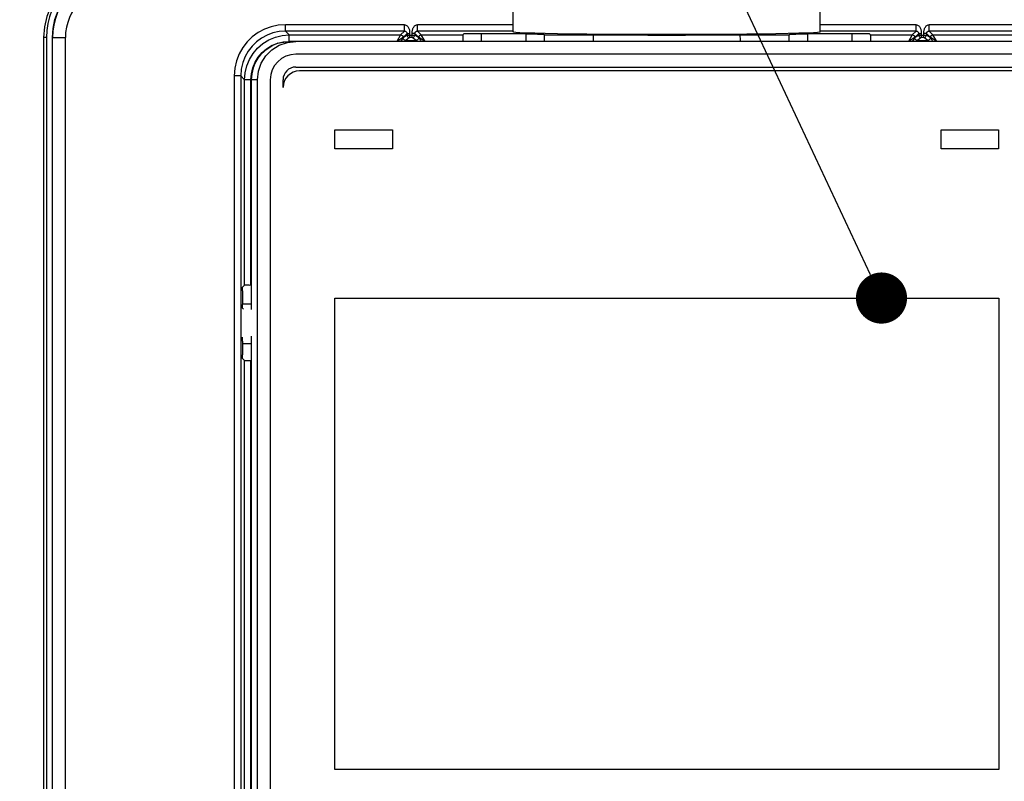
# Model space of a CAD drawing. Extents: x 0 to 420, y 0 to 297.
# Tile 23 of 62: x 72 to 92, y 206 to 220. Entities that reach past the tile are written whole.
import ezdxf

# ---------------------------------------------------------------- set-up
doc = ezdxf.new("R2010")
doc.units = 0
doc.header["$LTSCALE"] = 23.1
doc.layers.get('0').update_dxf_attribs({"linetype": 'CONTINUOUS'})
for name, color, linetype in [('ALL_DIM', 7, 'CONTINUOUS'), ('ALL_FEATURES', 7, 'CONTINUOUS'), ('ALL_NOTE', 7, 'CONTINUOUS')]:
    doc.layers.add(name, color=color, linetype=linetype)
doc.dimstyles.get("Standard").update_dxf_attribs({"dimtxt": 2.5, "dimasz": 2.5, "dimexe": 1.25, "dimexo": 0.625, "dimtad": 1, "dimcen": 2.5, "dimazin": 3, "dimtfac": 1, "dimtmove": 0, "dimatfit": 3})

# ---------------------------------------------------------------- blocks, each defined once
blk = doc.blocks.new('_OPEN')
at = {"color": 0, "linetype": 'BYBLOCK'}
for p, q in [((0, 0), (-1, 0.25)), ((-1, -0.25), (0, 0)), ((-1, 0), (0, 0))]:
    blk.add_line(p, q, dxfattribs=at)
blk = doc.blocks.new('*D12')
at = {"layer": 'ALL_DIM', "color": 2, "linetype": 'CONTINUOUS'}
for p, q in [((56.101, 241.817), (33.767, 241.817)), ((34.767, 241.817), (34.767, 191.817)), ((34.767, 141.817), (34.767, 191.817)), ((73.449, 141.817), (33.767, 141.817))]:
    blk.add_line(p, q, dxfattribs=at)
at = {"layer": 'ALL_DIM', "color": 2, "linetype": 'CONTINUOUS', "xscale": 2, "yscale": 2, "zscale": 2}
for p, rotation in [((34.767, 241.817), 90), ((34.767, 141.817), 270)]:
    blk.add_blockref('_OPEN', p, dxfattribs=dict(at, rotation=rotation))

msp = doc.modelspace()

# ---------------------------------------------------------------- linework, layer by layer
at = {"color": 7, "linetype": 'CONTINUOUS'}
for p, q in [((92.337, 220.067), (77.597, 220.067)), ((92.215, 219.818), (77.718, 219.818)), ((77.717, 219.567), (92.217, 219.567)), ((92.067, 219.492), (77.792, 219.492)), ((76.846, 219.317), (76.846, 214.828)), ((76.968, 194.317), (76.968, 219.318)), ((77.218, 219.318), (77.218, 194.317)), ((77.467, 219.167), (77.467, 219.317)), ((76.846, 214.306), (76.846, 203.651))]:
    msp.add_line(p, q, dxfattribs=at)
at = {"color": 9, "linetype": 'CONTINUOUS'}
for p, q in [((76.846, 219.317), (76.846, 214.828)), ((76.968, 219.317), (76.846, 219.317)), ((78.479, 217.967), (78.479, 218.342)), ((78.479, 218.342), (79.604, 218.342)), ((79.604, 218.342), (79.604, 217.967)), ((90.329, 217.967), (90.329, 218.342)), ((90.329, 218.342), (91.454, 218.342)), ((91.454, 218.342), (91.454, 217.967)), ((79.604, 217.967), (78.479, 217.967)), ((91.454, 217.967), (90.329, 217.967)), ((78.478, 205.834), (78.478, 215.051)), ((78.478, 215.051), (91.456, 215.051)), ((91.456, 215.051), (91.456, 205.834)), ((76.846, 214.306), (76.846, 203.648)), ((91.456, 205.834), (78.478, 205.834))]:
    msp.add_line(p, q, dxfattribs=at)
at = {"color": 7, "linetype": 'CONTINUOUS'}
for points in [[(76.846, 219.317), (76.865, 219.484), (76.921, 219.643), (77.01, 219.785), (77.129, 219.904), (77.271, 219.993), (77.367, 220.031)], [(76.968, 219.318), (76.987, 219.484), (77.043, 219.643), (77.132, 219.785), (77.251, 219.904), (77.393, 219.993), (77.552, 220.049), (77.719, 220.067)], [(77.367, 220.031), (77.43, 220.048), (77.597, 220.067)]]:
    msp.add_lwpolyline(points, dxfattribs=at)
for centre, radius, start, end in [((77.596, 219.317), 0.75, 107.8401, 179.9838), ((77.718, 219.318), 0.5, 90, 180), ((77.717, 219.317), 0.25, 90, 180), ((77.792, 219.167), 0.325, 90, 180)]:
    msp.add_arc(centre, radius, start, end, dxfattribs=at)
at = {"layer": 'ALL_FEATURES', "color": 7, "linetype": 'CONTINUOUS'}
for p, q in [((81.967, 220.253), (81.967, 221.217)), ((87.967, 220.253), (87.967, 221.217)), ((80.982, 220.194), (81.01, 220.222)), ((81.01, 220.222), (82.217, 220.222)), ((81.342, 220.222), (81.342, 220.067)), ((81.978, 220.249), (81.967, 220.253)), ((82.217, 220.067), (82.217, 220.222)), ((82.577, 220.194), (82.562, 220.209)), ((86.405, 220.194), (86.403, 220.198)), ((87.357, 220.194), (87.372, 220.209)), ((87.357, 220.194), (87.357, 220.19)), ((87.836, 220.238), (87.713, 220.232)), ((87.717, 220.222), (87.717, 220.067)), ((87.717, 220.222), (88.924, 220.222)), ((87.967, 220.253), (87.956, 220.249)), ((88.592, 220.067), (88.592, 220.222)), ((88.952, 220.194), (88.924, 220.222)), ((72.842, 220.142), (72.842, 177.642)), ((72.959, 177.642), (72.959, 220.142)), ((76.672, 215.191), (76.672, 214.926)), ((76.715, 215.304), (76.673, 215.266)), ((76.808, 215.305), (76.846, 215.306)), ((76.846, 214.93), (76.672, 214.93)), ((76.693, 214.831), (76.673, 214.851)), ((76.672, 214.209), (76.672, 213.943)), ((76.846, 214.155), (76.672, 214.155)), ((76.715, 213.831), (76.673, 213.868))]:
    msp.add_line(p, q, dxfattribs=at)
at = {"layer": 'ALL_FEATURES', "color": 9, "linetype": 'CONTINUOUS'}
for p, q in [((77.515, 220.269), (77.515, 220.394)), ((79.84, 220.394), (77.515, 220.394)), ((79.84, 220.269), (79.84, 220.394)), ((80.094, 220.269), (80.094, 220.394)), ((81.967, 220.394), (80.094, 220.394)), ((89.84, 220.394), (87.967, 220.394)), ((89.84, 220.269), (89.84, 220.394)), ((90.094, 220.269), (90.094, 220.394)), ((92.419, 220.394), (90.094, 220.394)), ((77.515, 220.269), (77.59, 220.194)), ((79.84, 220.269), (77.515, 220.269)), ((77.59, 220.069), (77.59, 220.194)), ((77.59, 220.194), (79.765, 220.194)), ((79.765, 220.194), (79.69, 220.069)), ((79.84, 220.269), (79.765, 220.194)), ((79.891, 220.22), (79.815, 220.144)), ((79.891, 220.192), (79.815, 220.138)), ((79.891, 220.22), (79.891, 220.192)), ((79.891, 220.22), (79.941, 220.22)), ((79.891, 220.192), (80.043, 220.192)), ((79.941, 220.22), (79.941, 220.142)), ((79.993, 220.142), (79.993, 220.22)), ((80.043, 220.22), (79.993, 220.22)), ((80.043, 220.22), (80.043, 220.192)), ((80.119, 220.144), (80.043, 220.22)), ((80.119, 220.138), (80.043, 220.192)), ((80.169, 220.194), (80.094, 220.269)), ((81.967, 220.269), (80.094, 220.269)), ((80.244, 220.069), (80.169, 220.194)), ((80.169, 220.194), (80.982, 220.194)), ((82.577, 220.194), (83.529, 220.194)), ((86.405, 220.194), (87.357, 220.194)), ((89.84, 220.269), (87.967, 220.269)), ((88.952, 220.194), (89.765, 220.194)), ((89.765, 220.194), (89.69, 220.069)), ((89.84, 220.269), (89.765, 220.194)), ((89.891, 220.22), (89.815, 220.144)), ((89.891, 220.192), (89.815, 220.138)), ((89.891, 220.22), (89.891, 220.192)), ((89.891, 220.22), (89.941, 220.22)), ((89.891, 220.192), (90.043, 220.192)), ((89.941, 220.22), (89.941, 220.142)), ((89.993, 220.142), (89.993, 220.22)), ((90.043, 220.22), (89.993, 220.22)), ((90.043, 220.22), (90.043, 220.192)), ((90.119, 220.144), (90.043, 220.22)), ((90.119, 220.138), (90.043, 220.192)), ((90.169, 220.194), (90.094, 220.269)), ((92.419, 220.269), (90.094, 220.269)), ((90.244, 220.069), (90.169, 220.194)), ((90.169, 220.194), (92.344, 220.194)), ((72.789, 220.142), (72.789, 177.642)), ((72.842, 220.142), (72.789, 220.142)), ((72.959, 220.142), (73.213, 220.142)), ((72.963, 177.642), (72.963, 220.142)), ((73.213, 177.642), (73.213, 220.142)), ((77.59, 220.069), (77.597, 220.069)), ((79.815, 220.144), (79.69, 220.069)), ((79.815, 220.138), (79.764, 220.067)), ((79.815, 220.144), (79.815, 220.138)), ((79.865, 220.089), (79.835, 220.067)), ((79.941, 220.142), (79.865, 220.089)), ((79.865, 220.089), (80.069, 220.089)), ((79.993, 220.142), (79.941, 220.142)), ((80.069, 220.089), (79.993, 220.142)), ((80.119, 220.138), (80.119, 220.144)), ((80.244, 220.069), (80.119, 220.144)), ((89.815, 220.144), (89.69, 220.069)), ((89.815, 220.138), (89.764, 220.067)), ((89.815, 220.144), (89.815, 220.138)), ((89.865, 220.089), (89.835, 220.067)), ((89.941, 220.142), (89.865, 220.089)), ((89.865, 220.089), (90.069, 220.089)), ((89.993, 220.142), (89.941, 220.142)), ((90.069, 220.089), (89.993, 220.142)), ((90.119, 220.138), (90.119, 220.144)), ((90.244, 220.069), (90.119, 220.144)), ((76.515, 219.394), (76.515, 193.99)), ((76.64, 219.394), (76.515, 219.394)), ((76.64, 219.394), (76.64, 193.99)), ((76.64, 219.394), (76.715, 219.32)), ((76.715, 215.304), (76.715, 219.32)), ((76.84, 219.32), (76.715, 219.32)), ((76.84, 215.306), (76.84, 219.32)), ((76.715, 200.304), (76.715, 213.831)), ((76.84, 202.52), (76.84, 213.829))]:
    msp.add_line(p, q, dxfattribs=at)
for points in [[(74.214, 221.567), (74.025, 221.555), (73.833, 221.515), (73.639, 221.446), (73.456, 221.349), (73.289, 221.226), (73.141, 221.08), (73.017, 220.915), (72.92, 220.739), (72.85, 220.554), (72.805, 220.354), (72.789, 220.142)], [(77.515, 220.394), (77.372, 220.384), (77.235, 220.354), (77.103, 220.305), (76.98, 220.239), (76.867, 220.156), (76.767, 220.058), (76.682, 219.947), (76.613, 219.825), (76.56, 219.691), (76.526, 219.545), (76.515, 219.394)], [(79.84, 220.394), (79.855, 220.392), (79.87, 220.387), (79.883, 220.379), (79.894, 220.37), (79.904, 220.359), (79.913, 220.347), (79.92, 220.335), (79.927, 220.322), (79.932, 220.308), (79.936, 220.294), (79.938, 220.28), (79.94, 220.266), (79.941, 220.251), (79.941, 220.236), (79.941, 220.22)], [(79.993, 220.22), (79.993, 220.236), (79.993, 220.251), (79.993, 220.266), (79.995, 220.28), (79.998, 220.294), (80.002, 220.308), (80.007, 220.322), (80.013, 220.335), (80.021, 220.347), (80.029, 220.359), (80.039, 220.37), (80.051, 220.379), (80.064, 220.387), (80.078, 220.392), (80.094, 220.394)], [(89.84, 220.394), (89.855, 220.392), (89.87, 220.387), (89.883, 220.379), (89.894, 220.37), (89.904, 220.359), (89.913, 220.347), (89.92, 220.335), (89.927, 220.322), (89.932, 220.308), (89.936, 220.294), (89.938, 220.28), (89.94, 220.266), (89.941, 220.251), (89.941, 220.236), (89.941, 220.22)], [(89.993, 220.22), (89.993, 220.236), (89.993, 220.251), (89.993, 220.266), (89.995, 220.28), (89.998, 220.294), (90.002, 220.308), (90.007, 220.322), (90.013, 220.335), (90.021, 220.347), (90.029, 220.359), (90.039, 220.37), (90.051, 220.379), (90.064, 220.387), (90.078, 220.392), (90.094, 220.394)], [(77.515, 220.269), (77.39, 220.26), (77.27, 220.234), (77.155, 220.192), (77.047, 220.133), (76.948, 220.061), (76.861, 219.975), (76.786, 219.878), (76.725, 219.771), (76.679, 219.654), (76.65, 219.526), (76.64, 219.394)], [(76.715, 219.32), (76.725, 219.456), (76.757, 219.589), (76.81, 219.716), (76.881, 219.833), (76.97, 219.937), (77.074, 220.026), (77.19, 220.098), (77.317, 220.151), (77.451, 220.183), (77.59, 220.194)], [(79.765, 220.194), (79.78, 220.192), (79.794, 220.185), (79.805, 220.174), (79.813, 220.16), (79.815, 220.144)], [(79.84, 220.269), (79.844, 220.269), (79.849, 220.268), (79.853, 220.268), (79.857, 220.266), (79.861, 220.265), (79.865, 220.263), (79.869, 220.261), (79.873, 220.258), (79.876, 220.255), (79.88, 220.251), (79.883, 220.246), (79.886, 220.241), (79.889, 220.235), (79.89, 220.228), (79.891, 220.22)], [(80.043, 220.22), (80.043, 220.228), (80.045, 220.235), (80.047, 220.241), (80.05, 220.246), (80.054, 220.251), (80.057, 220.255), (80.061, 220.258), (80.065, 220.261), (80.069, 220.263), (80.073, 220.265), (80.077, 220.266), (80.081, 220.268), (80.085, 220.268), (80.089, 220.269), (80.094, 220.269)], [(80.169, 220.194), (80.153, 220.192), (80.139, 220.185), (80.128, 220.174), (80.121, 220.16), (80.119, 220.144)], [(89.765, 220.194), (89.78, 220.192), (89.794, 220.185), (89.805, 220.174), (89.813, 220.16), (89.815, 220.144)], [(89.84, 220.269), (89.844, 220.269), (89.849, 220.268), (89.853, 220.268), (89.857, 220.266), (89.861, 220.265), (89.865, 220.263), (89.869, 220.261), (89.873, 220.258), (89.876, 220.255), (89.88, 220.251), (89.883, 220.246), (89.886, 220.241), (89.889, 220.235), (89.89, 220.228), (89.891, 220.22)], [(90.043, 220.22), (90.043, 220.228), (90.045, 220.235), (90.047, 220.241), (90.05, 220.246), (90.054, 220.251), (90.057, 220.255), (90.061, 220.258), (90.065, 220.261), (90.069, 220.263), (90.073, 220.265), (90.077, 220.266), (90.081, 220.268), (90.085, 220.268), (90.089, 220.269), (90.094, 220.269)], [(90.169, 220.194), (90.153, 220.192), (90.139, 220.185), (90.128, 220.174), (90.121, 220.16), (90.119, 220.144)], [(76.84, 219.32), (76.849, 219.437), (76.876, 219.551), (76.921, 219.659), (76.982, 219.759), (77.058, 219.849), (77.147, 219.925), (77.247, 219.987), (77.356, 220.032)], [(77.356, 220.032), (77.471, 220.06), (77.59, 220.069)], [(79.865, 220.089), (79.85, 220.091), (79.836, 220.098), (79.825, 220.109), (79.817, 220.123), (79.815, 220.138)], [(80.119, 220.138), (80.116, 220.123), (80.109, 220.109), (80.098, 220.098), (80.084, 220.091), (80.069, 220.089)], [(80.069, 220.089), (80.08, 220.08), (80.095, 220.069), (80.098, 220.067)], [(80.119, 220.138), (80.121, 220.135), (80.127, 220.127), (80.138, 220.112), (80.152, 220.091), (80.169, 220.067)], [(89.865, 220.089), (89.85, 220.091), (89.836, 220.098), (89.825, 220.109), (89.817, 220.123), (89.815, 220.138)], [(90.119, 220.138), (90.116, 220.123), (90.109, 220.109), (90.098, 220.098), (90.084, 220.091), (90.069, 220.089)], [(90.069, 220.089), (90.08, 220.08), (90.095, 220.069), (90.098, 220.067)], [(90.119, 220.138), (90.121, 220.135), (90.127, 220.127), (90.138, 220.112), (90.152, 220.091), (90.169, 220.067)]]:
    msp.add_lwpolyline(points, dxfattribs=at)
at = {"layer": 'ALL_FEATURES', "color": 7, "linetype": 'CONTINUOUS'}
for points in [[(72.959, 220.142), (72.972, 220.321), (73.01, 220.496), (73.072, 220.664), (73.158, 220.822), (73.266, 220.965), (73.393, 221.092), (73.536, 221.2), (73.694, 221.286), (73.862, 221.348), (74.038, 221.386), (74.217, 221.399)], [(79.891, 220.192), (79.893, 220.176), (79.901, 220.162), (79.912, 220.151), (79.926, 220.144), (79.941, 220.142)], [(79.993, 220.142), (80.008, 220.144), (80.022, 220.151), (80.033, 220.162), (80.04, 220.176), (80.043, 220.192)], [(80.982, 220.194), (80.982, 220.19), (80.981, 220.177), (80.981, 220.157), (80.98, 220.131), (80.98, 220.101), (80.98, 220.069)], [(82.221, 220.232), (82.097, 220.238), (82.018, 220.244), (81.978, 220.249)], [(82.217, 220.216), (82.326, 220.213), (82.441, 220.211), (82.562, 220.209)], [(87.713, 220.232), (87.547, 220.227), (87.342, 220.221), (87.101, 220.217), (86.83, 220.212), (86.53, 220.209), (86.208, 220.206), (85.866, 220.203), (85.512, 220.202), (85.149, 220.201), (84.784, 220.201), (84.422, 220.202), (84.068, 220.203), (83.726, 220.206), (83.404, 220.209), (83.104, 220.212), (82.832, 220.217), (82.592, 220.221), (82.387, 220.227), (82.221, 220.232)], [(82.579, 220.069), (82.579, 220.101), (82.578, 220.131), (82.578, 220.157), (82.578, 220.177), (82.577, 220.19), (82.577, 220.194)], [(83.529, 220.194), (83.529, 220.19), (83.528, 220.177)], [(83.528, 220.177), (83.528, 220.157), (83.528, 220.131), (83.528, 220.101), (83.528, 220.069)], [(83.531, 220.198), (83.875, 220.195), (84.233, 220.194), (84.597, 220.193), (84.967, 220.192), (85.336, 220.193), (85.701, 220.194), (86.058, 220.195), (86.403, 220.198)], [(86.406, 220.069), (86.406, 220.101), (86.406, 220.131), (86.405, 220.157), (86.405, 220.177), (86.405, 220.19), (86.405, 220.194)], [(87.357, 220.19), (87.356, 220.177), (87.356, 220.157), (87.355, 220.131), (87.355, 220.101), (87.355, 220.069)], [(87.372, 220.209), (87.493, 220.211), (87.608, 220.213), (87.717, 220.216)], [(87.956, 220.249), (87.915, 220.244), (87.836, 220.238)], [(88.954, 220.069), (88.954, 220.101), (88.953, 220.131), (88.953, 220.157), (88.953, 220.177), (88.952, 220.19), (88.952, 220.194)], [(89.891, 220.192), (89.893, 220.176), (89.901, 220.162), (89.912, 220.151), (89.926, 220.144), (89.941, 220.142)], [(89.993, 220.142), (90.008, 220.144), (90.022, 220.151), (90.033, 220.162), (90.04, 220.176), (90.043, 220.192)], [(76.672, 215.191), (76.672, 215.214), (76.672, 215.235), (76.672, 215.251), (76.673, 215.262), (76.673, 215.266)], [(76.808, 215.305), (76.778, 215.305), (76.752, 215.305), (76.732, 215.305), (76.719, 215.304), (76.715, 215.304)], [(76.673, 214.851), (76.673, 214.855), (76.672, 214.866), (76.672, 214.882), (76.672, 214.903), (76.672, 214.926)], [(76.672, 214.209), (76.672, 214.232), (76.672, 214.252), (76.672, 214.269), (76.673, 214.28), (76.673, 214.284)], [(76.673, 213.868), (76.673, 213.872), (76.672, 213.883), (76.672, 213.9), (76.672, 213.92), (76.672, 213.943)], [(76.715, 213.831), (76.719, 213.831), (76.732, 213.83), (76.752, 213.83), (76.778, 213.829), (76.808, 213.829), (76.846, 213.829)]]:
    msp.add_lwpolyline(points, dxfattribs=at)
msp.add_arc((74.217, 220.142), 1.375, 90, 180, dxfattribs=at)
at = {"layer": 'ALL_FEATURES', "color": 9, "linetype": 'CONTINUOUS'}
for radius in [1.254, 1.004]:
    msp.add_arc((74.217, 220.142), radius, 90, 180, dxfattribs=at)
at = {"layer": 'ALL_NOTE', "color": 2, "linetype": 'CONTINUOUS'}
msp.add_line((88.951, 215.504), (67.876, 260.42), dxfattribs=at)
at = {"layer": 'ALL_NOTE', "color": 2, "linetype": 'CONTINUOUS', "const_width": 0.5}
msp.add_lwpolyline([(88.914, 215.051, 1), (89.414, 215.051, 1)], format="xyb", close=True, dxfattribs=at)

# ---------------------------------------------------------------- dimensions: what is measured, and where the dimension line sits
at = {"layer": 'ALL_DIM', "color": 2, "linetype": 'CONTINUOUS'}
dim = msp.add_linear_dim(base=(34.767, 141.817), p1=(57.101, 241.817), p2=(74.449, 141.817), angle=270, dimstyle='Standard', dxfattribs=at)
dim.commit()
dim.dimension.update_dxf_attribs({"geometry": '*D12', "text_midpoint": (34.767, 187.689), "dimtype": 128})

doc.saveas('drawing.dxf')
